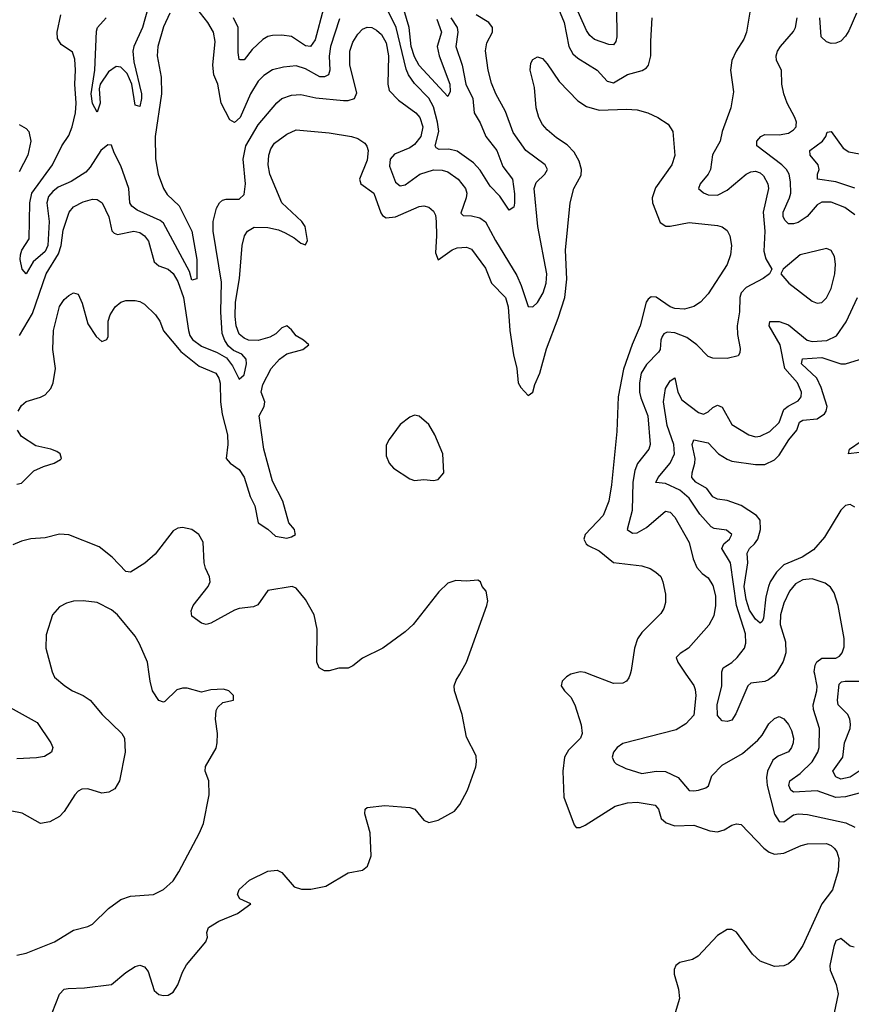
# Model space of a CAD drawing. Header units: inches. Extents: x 1682530 to 1839546, y 640742 to 791647.
# Tile 236 of 256: x 1702102 to 1705615, y 728606 to 732763. Entities that reach past the tile are written whole.
import ezdxf

# ---------------------------------------------------------------- set-up
doc = ezdxf.new("R2010")
doc.units = ezdxf.units.IN
doc.header["$MEASUREMENT"] = 0
doc.layers.add('B7702', color=7, linetype='Continuous')
doc.layers.add('B7703', color=7, linetype='Continuous')

msp = doc.modelspace()

# ---------------------------------------------------------------- linework, layer by layer
at = {"layer": 'B7702', "color": 5}
for points, elevation in [([(1702243.9, 730000), (1702250, 729987.3), (1702293, 729950), (1702324.9, 729930), (1702370.4, 729910), (1702399.5, 729890), (1702450.4, 729830), (1702534, 729750), (1702544.9, 729730), (1702548.2, 729670), (1702524.4, 729550), (1702503.6, 729516.4), (1702478.6, 729501.5), (1702450, 729497.4), (1702390, 729516.4), (1702365.1, 729514.9), (1702350, 729506), (1702335.8, 729490), (1702290, 729419.7), (1702270, 729398.9), (1702230, 729376.9), (1702190, 729369.7), (1702112.4, 729412.4), (1702010, 729432.6)], 640), ([(1702090, 728814.3), (1702130, 728822.3), (1702250, 728870.4), (1702330, 728919.5), (1702390, 728934.4), (1702410, 728944.4), (1702477.6, 729010), (1702530, 729048.7), (1702570, 729063.1), (1702668, 729070), (1702710, 729090.5), (1702750, 729127.7), (1702774.9, 729165.1), (1702862.4, 729330), (1702878.7, 729370), (1702902.9, 729490), (1702900.9, 729550), (1702886, 729590), (1702886.6, 729610), (1702932.5, 729687.5), (1702937, 729710), (1702938, 729750), (1702929.2, 729810), (1702932.9, 729847.1), (1702939, 729861), (1702960.2, 729879.8), (1703006, 729890), (1703006, 729910), (1702986, 729930), (1702963.6, 729936.4), (1702910, 729934), (1702870, 729924), (1702810, 729941.2), (1702790, 729941.2), (1702765.8, 729934.2), (1702715.3, 729884.7), (1702710, 729882), (1702690, 729889), (1702662.9, 729930), (1702652.8, 729970), (1702648.6, 730000)], 640), ([(1702239, 728570), (1702270, 728648.9), (1702290, 728670.2), (1702306.5, 728673.5), (1702375.9, 728675.9), (1702490, 728689.2), (1702550, 728740.9), (1702590, 728766.3), (1702610, 728771.6), (1702630, 728764.4), (1702645.3, 728745.3), (1702670, 728664.4), (1702690, 728647.6), (1702710, 728643.1), (1702730, 728644.9), (1702750, 728658), (1702770, 728688.5), (1702790, 728742.4), (1702807.4, 728772.6), (1702888.4, 728870), (1702895.4, 728890), (1702893, 728910), (1702900.5, 728930), (1702943.2, 728956.8), (1703022, 728990), (1703079, 729030), (1703032, 729052), (1703022, 729070), (1703030, 729090.7), (1703073.2, 729130), (1703150, 729168), (1703190, 729172.7), (1703210, 729162), (1703262.3, 729102.3), (1703292, 729092), (1703331.7, 729091.7), (1703394.7, 729105.3), (1703490, 729160.5), (1703550, 729173), (1703570.9, 729189.1), (1703586.6, 729233.4), (1703582.8, 729330), (1703560.5, 729410), (1703562, 729430), (1703570, 729437.1), (1703644.9, 729444.9), (1703750, 729437.6), (1703770.7, 729430), (1703810, 729382.8), (1703830, 729374), (1703870, 729384), (1703938.3, 729421.7), (1703960.9, 729450), (1703993.6, 729510), (1704029.3, 729609.3), (1704032, 729630), (1704030, 729655.3), (1703990, 729734), (1703971.4, 729830), (1703939.3, 729930), (1703937.6, 729950), (1703945.8, 729974.2), (1703960.8, 730000)], 620), ([(1704429.6, 730000), (1704411.4, 729988.6), (1704394, 729970), (1704389.7, 729950), (1704402.7, 729930), (1704430, 729902.4), (1704447.1, 729870), (1704473.5, 729786.5), (1704478.2, 729750), (1704471, 729729), (1704420.6, 729679.4), (1704403.7, 729650), (1704396.4, 729590), (1704400.9, 729480.9), (1704443.6, 729363.6), (1704452.9, 729352.9), (1704470, 729352.3), (1704490, 729362.9), (1704618, 729442), (1704670, 729457), (1704710, 729459.9), (1704786.8, 729446.8), (1704800.4, 729430), (1704812.1, 729390), (1704832.5, 729372.5), (1704870, 729359.1), (1704950, 729362.5), (1705017.9, 729337.9), (1705050, 729333.6), (1705077.7, 729342.3), (1705110, 729363), (1705130, 729367.8), (1705150, 729365.1), (1705245.7, 729265.7), (1705268.1, 729248.1), (1705290, 729239.8), (1705330, 729244.7), (1705402.8, 729277.2), (1705430, 729284.3), (1705510, 729284.9), (1705530, 729276.3), (1705544, 729264), (1705553.4, 729250), (1705561.6, 729221.6), (1705559.1, 729170), (1705535.1, 729090), (1705489.8, 729030), (1705410, 728854), (1705370, 728795.5), (1705350, 728777.1), (1705330, 728768.2), (1705290, 728766), (1705230, 728788), (1705197.5, 728817.5), (1705130, 728910.4), (1705110, 728921.3), (1705090, 728922), (1705050, 728896.5), (1704967.6, 728810), (1704944.1, 728795.9), (1704890, 728782.6), (1704873.6, 728770), (1704866.5, 728753.5), (1704866.6, 728733.4), (1704885, 728670), (1704888.8, 728631.2), (1704871, 728570)], 580), ([(1704680.6, 730000), (1704675.4, 729984.6), (1704665.2, 729970), (1704650, 729961.6), (1704610, 729960.3), (1704507.6, 730000)], 580), ([(1704916.5, 730000), (1704950, 729951.5), (1704955.6, 729935.6), (1704958.2, 729910), (1704950, 729827.2), (1704916.4, 729790), (1704875.1, 729764.9), (1704650, 729706.7), (1704625.5, 729690), (1704610.8, 729670), (1704605.3, 729650), (1704612.8, 729630), (1704621.9, 729621.9), (1704661.9, 729601.9), (1704730, 729580.2), (1704790.1, 729589.9), (1704830, 729589.4), (1704883, 729563), (1704930, 729509.1), (1704950, 729506.7), (1704970, 729510.5), (1704999.7, 729520.3), (1705010.9, 729529.1), (1705026, 729570), (1705070, 729615), (1705155, 729665), (1705219.3, 729720.7), (1705238, 729742), (1705266.5, 729790), (1705290, 729812.8), (1705310, 729820.5), (1705330, 729811.3), (1705350, 729786.9), (1705361.9, 729761.9), (1705369.9, 729730), (1705369.1, 729710), (1705362.6, 729690), (1705350, 729671.4), (1705306, 729654), (1705283.3, 729636.7), (1705260.6, 729590), (1705256.7, 729563.3), (1705258.8, 729530), (1705290, 729408.5), (1705310, 729378.2), (1705330, 729375.8), (1705370, 729405.6), (1705390, 729410.5), (1705430, 729407.5), (1705591.7, 729371.7), (1705630, 729354)], 560), ([(1705293.2, 730000), (1705287.4, 729992.6), (1705264.8, 729975.2), (1705250, 729968.7), (1705190, 729961.3), (1705177.4, 729950), (1705127.6, 729832.4), (1705110, 729805.1), (1705090, 729800.3), (1705070, 729803.5), (1705050, 729825.6), (1705047.6, 729870), (1705068, 729950), (1705067.7, 730000)], 540), ([(1705690, 729508.2), (1705590, 729481.3), (1705550, 729479.7), (1705470, 729507.2), (1705370, 729501), (1705358.8, 729510), (1705350.5, 729530), (1705355.6, 729550), (1705398.8, 729581.2), (1705448.8, 729630), (1705473.6, 729670), (1705479.3, 729690), (1705480.5, 729770), (1705454.9, 729850), (1705453.5, 729870), (1705469.3, 729930), (1705470.4, 729949.6), (1705460.3, 730000)], 540), ([(1705647.5, 729590), (1705610, 729565.4), (1705570, 729557.2), (1705550, 729566.1), (1705537, 729590), (1705579, 729650), (1705585.6, 729710), (1705609.9, 729770), (1705611, 729789), (1705608.6, 729810), (1705600.2, 729830), (1705558.6, 729870), (1705556.4, 729890), (1705563, 729957), (1705572.8, 729967.2), (1705589.1, 729970.9), (1705670, 729970.8)], 520), ([(1702050, 729865.5), (1702176, 729796), (1702234, 729710), (1702242.3, 729690), (1702236.5, 729670), (1702207.8, 729652.2), (1702173.3, 729646.7), (1702090, 729642.9)], 620), ([(1705627, 728847), (1705610, 728851.1), (1705570, 728883.6), (1705550, 728874), (1705540.7, 728850), (1705523.8, 728770), (1705525.5, 728750), (1705551.4, 728690), (1705559.4, 728650), (1705541.8, 728570)], 560)]:
    msp.add_lwpolyline(points, dxfattribs=dict(at, elevation=elevation))
at = {"layer": 'B7703', "color": 5}
for points, elevation in [([(1704623, 732810), (1704624.7, 732690), (1704619.6, 732670), (1704610, 732656.9), (1704590, 732657.2), (1704530, 732679.6), (1704510, 732696.3), (1704496.3, 732716.3), (1704390, 732957.2)], 540), ([(1704350, 732877.1), (1704401.5, 732750), (1704422, 732650), (1704438.3, 732618.3), (1704459.7, 732599.7), (1704542, 732550), (1704583.1, 732503.1), (1704610, 732496.4), (1704670, 732531.2), (1704731.9, 732548.1), (1704750, 732559.2), (1704758, 732570), (1704768, 732610), (1704767.4, 732672.6), (1704774.3, 732770)], 560), ([(1702643.3, 732810), (1702621.5, 732730), (1702584.7, 732650), (1702579.9, 732630), (1702584, 732584), (1702616.4, 732450), (1702617.4, 732430), (1702610, 732396.2), (1702590, 732402), (1702576.2, 732490), (1702555.9, 732535.9), (1702530, 732562.6), (1702510, 732564.6), (1702477.5, 732542.5), (1702441.8, 732490), (1702438.6, 732470), (1702442.2, 732410), (1702430, 732371.8), (1702410, 732409.2), (1702404, 732450), (1702420.1, 732550), (1702426.2, 732713.8), (1702431.1, 732730), (1702467.6, 732770)], 520), ([(1703453.2, 732766.8), (1703414.4, 732650), (1703409, 732609), (1703412.6, 732550), (1703406.4, 732530), (1703390, 732521.4), (1703370, 732521.8), (1703310, 732555.5), (1703270, 732568.2), (1703217.2, 732562.8), (1703169.6, 732550.4), (1703133.1, 732526.9), (1703110, 732502.6), (1703077.5, 732450), (1703032.9, 732350), (1703010, 732329), (1702990, 732340.5), (1702953.7, 732410), (1702938.9, 732490), (1702922.5, 732530), (1702917.5, 732570), (1702928.1, 732670), (1702920.5, 732710), (1702897.4, 732750), (1702850, 732809.8)], 540), ([(1703385.8, 732810), (1703350, 732677.3), (1703330, 732649.2), (1703310, 732652.2), (1703250, 732691.4), (1703210, 732696.9), (1703170, 732695.2), (1703150, 732690.9), (1703130, 732679.6), (1703083.6, 732636.4), (1703050, 732593.3), (1703033, 732593), (1703030, 732594), (1703024.5, 732624.5), (1703025.3, 732730), (1703006.1, 732770)], 520), ([(1703923.4, 732770), (1703950.6, 732730), (1703953, 732710), (1703944, 732650), (1703971.1, 732570), (1703986.5, 732490), (1704015.7, 732430), (1704021.2, 732370), (1704047.1, 732327.1), (1704070.6, 732270), (1704117.3, 732210), (1704143.2, 732143.2), (1704183.8, 732090), (1704192.3, 732027.7), (1704192.2, 731987.8), (1704189.1, 731970.9), (1704170, 731958), (1704130, 732017.3), (1704090, 732059.8), (1704047.7, 732127.7), (1704018.9, 732158.9), (1703950, 732207.5), (1703915.3, 732215.3), (1703874.1, 732214.1), (1703861.1, 732221.1), (1703857.7, 732230), (1703872, 732290), (1703866.9, 732330), (1703850, 732394.4), (1703830, 732431), (1703770, 732493.1), (1703744, 732530), (1703734.2, 732554.2), (1703692, 732730), (1703652.4, 732810)], 540), ([(1703864.5, 732764.5), (1703883.9, 732710), (1703865.3, 732650), (1703874.1, 732610), (1703919.3, 732490), (1703921.2, 732458.8), (1703910, 732438.7), (1703790, 732569), (1703770, 732606.1), (1703755.6, 732650), (1703747.4, 732730), (1703718.2, 732830)], 520), ([(1705194.5, 732845.5), (1705171.5, 732710), (1705160.3, 732679.7), (1705127.8, 732630), (1705109.8, 732590), (1705104.8, 732550), (1705117.4, 732457.4), (1705105.7, 732390), (1705069.8, 732290), (1705060.4, 732250), (1705028.6, 732191.4), (1705019.9, 732130), (1705009.8, 732110), (1704976.5, 732070), (1704969.8, 732050), (1704991.1, 732031.1), (1705010, 732023.4), (1705050, 732021.8), (1705090, 732042.3), (1705170, 732110.3), (1705190, 732120.1), (1705210, 732123), (1705230, 732116.3), (1705243.6, 732103.6), (1705261.9, 732070), (1705264.7, 732050), (1705242.8, 731950), (1705249.9, 731869.9), (1705245.3, 731785.3), (1705253.7, 731753.7), (1705278.4, 731710), (1705269.6, 731690), (1705243, 731670), (1705170, 731631.5), (1705149.9, 731610), (1705143.8, 731590), (1705142.5, 731530), (1705132.6, 731470), (1705134, 731434), (1705145.6, 731374.4), (1705144, 731356), (1705136.5, 731343.5), (1705090, 731333), (1705030, 731333.7), (1705010, 731340.3), (1704962.3, 731390), (1704920.5, 731420.5), (1704870, 731441), (1704836.9, 731443.1), (1704823.6, 731436.4), (1704815.3, 731424.7), (1704809.9, 731410), (1704806.8, 731370), (1704800.7, 731359.3), (1704750, 731306.8), (1704727.5, 731270), (1704720.3, 731230), (1704720.8, 731190), (1704725.7, 731165.7), (1704754.7, 731090), (1704765.6, 730970), (1704759.1, 730950), (1704711.3, 730888.7), (1704699.8, 730860.2), (1704691.4, 730810), (1704689.4, 730690), (1704668.6, 730610), (1704690, 730594.5), (1704710, 730596.3), (1704750, 730618.5), (1704830, 730688), (1704850, 730684.1), (1704870, 730662.8), (1704930, 730555.8), (1704946.9, 730486.9), (1704962, 730450), (1704984.4, 730424.4), (1705010, 730406), (1705030, 730374.7), (1705041.8, 730330), (1705041.5, 730290), (1705034.2, 730245.8), (1705013.5, 730206.5), (1704926.6, 730110), (1704892.5, 730087.5), (1704875.6, 730070), (1704882, 730050), (1704916.5, 730000)], 560), ([(1702102, 731430), (1702157, 731523), (1702214.6, 731690), (1702266.6, 731773.5), (1702276.9, 731810), (1702286.1, 731873.9), (1702311.2, 731950), (1702330, 731972.9), (1702370, 731993.5), (1702410, 732005), (1702430, 732004.2), (1702450.8, 731990), (1702478.2, 731930), (1702491.8, 731871.8), (1702501.6, 731861.6), (1702515.2, 731855.2), (1702584.7, 731870), (1702610, 731864.7), (1702630, 731849.8), (1702647.1, 731827.1), (1702670, 731741), (1702690, 731724.1), (1702730, 731709), (1702750, 731691.1), (1702770, 731656.8), (1702794.7, 731590), (1702815.2, 731450), (1702820.5, 731430), (1702832, 731412), (1702870, 731384.8), (1702937, 731357), (1702975.5, 731335.5), (1703001.5, 731301.5), (1703030, 731245.1), (1703050, 731263.5), (1703059.8, 731310), (1703058.9, 731330), (1703040.6, 731350), (1703006, 731366), (1702983.8, 731383.8), (1702968.2, 731408.2), (1702958.1, 731438.1), (1702952.5, 731530), (1702954.3, 731654.3), (1702919, 731870), (1702920.2, 731910), (1702933.7, 731966.3), (1702946, 731990), (1702959.5, 732000.5), (1702974.7, 732005.3), (1703030, 732004.4), (1703050, 732024.5), (1703056.8, 732070), (1703046.2, 732173.8), (1703057.7, 732230), (1703110, 732318.6), (1703188.2, 732411.8), (1703209.1, 732430), (1703250, 732443.9), (1703290, 732447.4), (1703352.7, 732432.7), (1703470, 732421.2), (1703490, 732420.9), (1703516, 732430), (1703526.5, 732453.5), (1703496.2, 732570), (1703496.9, 732630), (1703510, 732667.4), (1703530, 732701.6), (1703550, 732723.2), (1703570, 732731.1), (1703590, 732729.3), (1703610, 732719), (1703630, 732700.2), (1703650, 732664.2), (1703660.3, 732610), (1703657, 732490), (1703663.5, 732463.5), (1703702.2, 732422.2), (1703775, 732370), (1703792.1, 732350), (1703805.2, 732310), (1703797.3, 732270), (1703770, 732235.7), (1703750, 732222.2), (1703685.5, 732194.5), (1703666.7, 732173.3), (1703664.8, 732144.8), (1703690, 732076.8), (1703710, 732061.2), (1703730, 732065.8), (1703793, 732110), (1703850, 732129.3), (1703887.2, 732127.2), (1703910, 732119.9), (1703955, 732090), (1703984.7, 732050), (1703991.1, 732030), (1703988.6, 732010), (1703965.6, 731945.6), (1703975.6, 731935.6), (1704010, 731934.3), (1704045.6, 731925.6), (1704070, 731909.8), (1704111.8, 731830), (1704202.1, 731682.1), (1704220.9, 731640.9), (1704250, 731551.3), (1704270, 731551.1), (1704290, 731568.4), (1704313.2, 731610), (1704325.8, 731650), (1704328.6, 731690), (1704290.6, 731890), (1704275.7, 732050), (1704284.2, 732075.8), (1704320.2, 732110), (1704330.9, 732130), (1704322.2, 732150), (1704240.6, 732210), (1704186.5, 732286.5), (1704154.3, 732374.3), (1704113.9, 732450), (1704095.2, 732495.2), (1704080.9, 732550), (1704069.5, 732630.5), (1704075.4, 732664.6), (1704099.4, 732710), (1704099, 732730), (1704084.5, 732750), (1704030, 732782.6)], 560), ([(1702737.1, 732790), (1702710, 732732), (1702686.4, 732650), (1702683, 732610), (1702699.5, 732519.5), (1702701.7, 732450), (1702675.2, 732270), (1702675.7, 732175.7), (1702687.5, 732110), (1702709.3, 732049.3), (1702724.9, 732024.9), (1702776.4, 731976.4), (1702829.1, 731870), (1702850.1, 731750), (1702850, 731668), (1702830, 731662.4), (1702819.8, 731699.8), (1702710, 731903.4), (1702695.4, 731915.4), (1702598.4, 731958.4), (1702575.7, 731975.7), (1702567.3, 731990), (1702562.7, 732050), (1702530, 732146.2), (1702501.1, 732201.1), (1702490, 732232.6), (1702474.8, 732234.8), (1702445, 732210), (1702400.4, 732139.6), (1702381.3, 732118.7), (1702320.2, 732079.8), (1702264.7, 732055.3), (1702242, 732038), (1702224, 732016), (1702216.7, 731990), (1702227.4, 731910), (1702221, 731810), (1702210, 731783.6), (1702159.7, 731740.3), (1702130, 731689.6), (1702113, 731710), (1702104.3, 731750), (1702105.7, 731770), (1702111.6, 731790), (1702142.4, 731837.6), (1702145.6, 731990), (1702153.1, 732030), (1702241.6, 732150), (1702280.6, 732230), (1702310, 732274), (1702323.9, 732310), (1702338.1, 732370), (1702341, 732410), (1702334.7, 732490), (1702338.2, 732550), (1702335.4, 732595.4), (1702325.8, 732625.8), (1702278.1, 732658.1), (1702262.7, 732682.7), (1702260.9, 732710), (1702276.5, 732783.5)], 540), ([(1705630, 731938.2), (1705587.4, 731970), (1705530, 731992.7), (1705490, 731992.7), (1705470, 731981.7), (1705427.6, 731932.4), (1705390, 731906.2), (1705370, 731900.2), (1705350, 731900.9), (1705334.8, 731914.8), (1705326.7, 731930), (1705327.3, 731950), (1705354.2, 732010), (1705358.7, 732030), (1705358.4, 732078.4), (1705352.9, 732110), (1705341.1, 732130), (1705321.3, 732150), (1705215.1, 732230), (1705216.4, 732250), (1705233, 732270), (1705250, 732277.3), (1705310, 732276.4), (1705350, 732284.1), (1705370, 732297.3), (1705381.4, 732310), (1705382.4, 732317.6), (1705383.5, 732330), (1705375.7, 732350), (1705343.5, 732410), (1705329.8, 732449.8), (1705321.8, 732490), (1705319.7, 732550), (1705299.3, 732590), (1705296.8, 732610), (1705302.6, 732630), (1705315.4, 732650), (1705370, 732712.6), (1705379, 732730), (1705386.2, 732770)], 540), ([(1705636.8, 732790), (1705604.9, 732715.1), (1705590, 732692.6), (1705570, 732672.4), (1705550, 732663.1), (1705530, 732662.7), (1705510, 732668.6), (1705487.9, 732690), (1705482.2, 732770)], 520), ([(1702096.5, 731110), (1702110, 731134.3), (1702130, 731150.9), (1702190, 731168.6), (1702210, 731179.2), (1702233.6, 731206.4), (1702244.2, 731230), (1702253.6, 731290), (1702241.8, 731370), (1702244.6, 731450), (1702270, 731551.3), (1702290, 731581.7), (1702310, 731598), (1702330, 731609.6), (1702350, 731603.7), (1702365.9, 731565.9), (1702390, 731479.3), (1702424.7, 731424.7), (1702450, 731404.5), (1702470, 731412.3), (1702475.4, 731424.6), (1702476.3, 731490), (1702484, 731516), (1702505, 731550), (1702530, 731570.4), (1702550, 731576.7), (1702590, 731577.6), (1702610, 731572.8), (1702630, 731561.5), (1702676.1, 731516.1), (1702694, 731490), (1702710, 731449.7), (1702782.5, 731362.5), (1702860.1, 731300.1), (1702931.4, 731270), (1702943.4, 731250), (1702948.9, 731228.9), (1702950.8, 731150), (1702957.6, 731097.7), (1702979.4, 731010), (1702981.3, 730970), (1702975, 730910), (1702990.8, 730890), (1703030, 730863.4), (1703050, 730831.8), (1703076.4, 730750), (1703096.2, 730710), (1703110, 730638.4), (1703150, 730612.3), (1703183, 730583), (1703230, 730573.5), (1703250, 730579.3), (1703267, 730590), (1703266.4, 730593.6), (1703262.8, 730610), (1703239, 730639), (1703214, 730730), (1703170, 730814.3), (1703133.4, 730950), (1703113.2, 731090), (1703134.4, 731130), (1703138.2, 731150), (1703122.1, 731190), (1703130, 731222), (1703164.1, 731290), (1703199.4, 731330), (1703230, 731351.4), (1703298, 731370), (1703323.8, 731390), (1703301.3, 731410), (1703270, 731427.8), (1703250, 731454), (1703230, 731470.2), (1703210, 731461.4), (1703184, 731436), (1703158.2, 731421.8), (1703110, 731409), (1703069.1, 731410), (1703050, 731418), (1703030, 731435), (1703017.1, 731470), (1703012.9, 731510), (1703014, 731570), (1703031.3, 731670), (1703041.7, 731810), (1703051.6, 731850), (1703064.6, 731870), (1703093.2, 731886.8), (1703150, 731885.6), (1703195.1, 731875.1), (1703223, 731863), (1703261.8, 731841.8), (1703290, 731819.8), (1703310, 731812), (1703318.5, 731830), (1703308.1, 731890), (1703293.4, 731910), (1703209.5, 731990), (1703159.2, 732110), (1703151.9, 732150), (1703155.3, 732190), (1703162.9, 732217.1), (1703179.2, 732240.8), (1703230, 732279.9), (1703270, 732297.9), (1703410, 732284.5), (1703504, 732270), (1703530, 732261.5), (1703560.7, 732240.7), (1703569, 732229), (1703573.6, 732210), (1703569.9, 732170), (1703537.7, 732090), (1703542.9, 732070), (1703597.5, 732030), (1703627.1, 731947.1), (1703635.3, 731935.3), (1703650, 731925.8), (1703690, 731930.5), (1703790, 731973.6), (1703810, 731976.5), (1703830, 731971.6), (1703850, 731954.2), (1703857.9, 731937.9), (1703861.4, 731910), (1703863.3, 731850), (1703858.4, 731778.4), (1703869.2, 731749.2), (1703928.8, 731791.2), (1703950, 731799.6), (1703990, 731802.5), (1704010, 731794.2), (1704070, 731714.2), (1704094.9, 731650), (1704153.6, 731590), (1704165.8, 731550), (1704172.7, 731450), (1704188.2, 731348.2), (1704202.3, 731290), (1704208.1, 731230), (1704218.3, 731210), (1704250, 731176.3), (1704270.2, 731190), (1704278.1, 731221.9), (1704298.6, 731270), (1704326.9, 731373.1), (1704377.2, 731502.8), (1704404.9, 731590), (1704412.8, 731667.2), (1704407.9, 731790), (1704427, 731990), (1704443.2, 732050), (1704473.6, 732106.4), (1704475.4, 732130), (1704464.9, 732164.9), (1704444, 732204), (1704414.4, 732234.4), (1704370, 732263.2), (1704330, 732297.6), (1704310, 732320.8), (1704294.3, 732350), (1704283.5, 732390), (1704276, 732476), (1704258, 732550), (1704261.1, 732578.9), (1704270, 732594), (1704290, 732606), (1704310, 732598.4), (1704330, 732576.9), (1704381.5, 732501.5), (1704460.2, 732420.2), (1704495.9, 732395.9), (1704550, 732381), (1704665.5, 732385.5), (1704710, 732382.4), (1704755.1, 732370), (1704797.2, 732350), (1704841.6, 732321.6), (1704860.5, 732290), (1704869.7, 732189.7), (1704856.5, 732150), (1704788, 732052.1), (1704773.1, 732010), (1704775.4, 731990), (1704807.1, 731907.1), (1704831, 731891), (1704850, 731890.9), (1704930, 731907), (1705050, 731894.2), (1705070, 731888.3), (1705090, 731873), (1705101.4, 731850), (1705108.2, 731810), (1705104.7, 731770), (1705090, 731728.9), (1705010, 731604.9), (1704977.2, 731570), (1704950, 731551.3), (1704910, 731540.6), (1704870, 731543.8), (1704850, 731550.2), (1704790, 731591.6), (1704770, 731593.1), (1704757.3, 731582.7), (1704748.3, 731570), (1704722.8, 731470), (1704688.6, 731391.4), (1704652, 731288), (1704629.9, 731170), (1704624.8, 731024.8), (1704601.4, 730798.6), (1704590.4, 730729.6), (1704567.4, 730670), (1704491.3, 730590), (1704485.7, 730570), (1704495.5, 730550), (1704503.5, 730543.5), (1704550, 730520.2), (1704610, 730471.3), (1704730, 730457.3), (1704765.2, 730445.2), (1704789.5, 730430), (1704810, 730411.6), (1704819.1, 730390), (1704830, 730338), (1704830, 730302), (1704822.9, 730277.1), (1704810, 730255.5), (1704730, 730175.3), (1704711.2, 730148.8), (1704698.4, 730110), (1704685.4, 730014.6), (1704680.6, 730000)], 580), ([(1702099.6, 732319.6), (1702130, 732302.6), (1702141.7, 732290), (1702149.8, 732249.8), (1702136.5, 732190), (1702099.6, 732120.4)], 560), ([(1705630, 732051), (1705550, 732078.3), (1705471.6, 732090), (1705471.6, 732110), (1705479.4, 732130), (1705475.2, 732150), (1705441.2, 732190), (1705439.8, 732210), (1705493.3, 732250), (1705507.6, 732270), (1705512.3, 732287.7), (1705529.3, 732290.7), (1705580.4, 732220.4), (1705604.3, 732204.3), (1705650, 732196.2)], 520), ([(1705067.7, 730000), (1705067.6, 730010), (1705073, 730027), (1705110, 730049.6), (1705132.7, 730070), (1705163.6, 730110), (1705169.9, 730130), (1705167.9, 730170), (1705130.4, 730290), (1705105.1, 730470), (1705068.1, 730530), (1705076.2, 730550), (1705100.9, 730570), (1705110.8, 730590), (1705087.4, 730607.4), (1705035.2, 730615.2), (1705022.4, 730622.4), (1704974.9, 730674.9), (1704930, 730742.8), (1704890, 730776), (1704830, 730804.9), (1704789, 730809), (1704798.5, 730830), (1704850, 730891.1), (1704867.9, 730930), (1704865, 730970), (1704837.7, 731050), (1704822.2, 731150), (1704830, 731205.5), (1704850, 731237.7), (1704870, 731250.3), (1704881.4, 731190), (1704898.5, 731158.5), (1704970, 731104.8), (1704990, 731097.8), (1705010, 731106.8), (1705030, 731125.7), (1705050, 731136), (1705070, 731127.1), (1705110, 731054), (1705182, 731010), (1705210, 731002.3), (1705230, 731003.8), (1705270, 731023.5), (1705310, 731062.8), (1705330, 731117), (1705348.2, 731131.8), (1705390, 731153), (1705402.3, 731170), (1705403.8, 731190), (1705387.2, 731230), (1705334.6, 731290), (1705313.8, 731390), (1705267.3, 731470), (1705270.9, 731489.1), (1705310, 731488.2), (1705350, 731474.5), (1705428.8, 731410), (1705450, 731404.3), (1705511.7, 731408.3), (1705552.4, 731427.6), (1705593.1, 731486.9), (1705641.1, 731590)], 540), ([(1705630, 730704.4), (1705610, 730715.8), (1705590, 730711.5), (1705570, 730691.5), (1705502.1, 730577.9), (1705455.4, 730524.6), (1705406.5, 730493.5), (1705330, 730461.7), (1705298.7, 730430), (1705272.5, 730390), (1705264.9, 730370), (1705254, 730326), (1705244.4, 730235.6), (1705238.3, 730221.7), (1705230, 730215.7), (1705210, 730231.5), (1705184.8, 730270), (1705170, 730315.6), (1705162.8, 730370), (1705178.4, 730470), (1705175, 730510), (1705185, 730530), (1705206.3, 730550), (1705219.5, 730570), (1705231.7, 730610), (1705229.2, 730650), (1705215, 730670), (1705150, 730711.5), (1705090, 730733.4), (1705050, 730738), (1705030, 730749), (1705004, 730784), (1704958, 730810), (1704941.1, 730830), (1704942.3, 730850), (1704954.1, 730890), (1704954.6, 730910), (1704942.6, 730970), (1704950, 730988.8), (1705010, 730975.7), (1705053.9, 730930), (1705090, 730906.7), (1705110, 730899.2), (1705210, 730884.2), (1705250, 730885.5), (1705290, 730905), (1705310, 730923.8), (1705350.8, 730989.2), (1705384.8, 731030), (1705396.2, 731063.8), (1705410, 731071.7), (1705470, 731078.3), (1705500.9, 731099.1), (1705509.1, 731110), (1705512.5, 731130), (1705488.1, 731210), (1705468.6, 731250), (1705403.9, 731310), (1705408.5, 731331.5), (1705490, 731336.8), (1705570, 731309.7), (1705590, 731310.1), (1705650, 731328.1)], 520), ([(1702090, 730801.4), (1702110, 730806), (1702162.1, 730857.9), (1702203, 730877), (1702248.7, 730890), (1702274.5, 730905.5), (1702279.6, 730910), (1702273.8, 730930), (1702259.8, 730939.8), (1702234, 730950), (1702170, 730963.8), (1702110, 731003.6), (1702092.9, 731030)], 580), ([(1705650, 730936.1), (1705602.7, 730930), (1705607.1, 730950), (1705656.7, 730983.3)], 480), ([(1703960.8, 730000), (1703989.7, 730050), (1704075.6, 730290), (1704079.5, 730310), (1704073.2, 730350), (1704055.3, 730370), (1704048, 730390), (1704037.2, 730397.2), (1703990, 730392.7), (1703944.5, 730395.5), (1703910, 730384), (1703873.2, 730346.8), (1703764, 730210), (1703730, 730178), (1703636.3, 730110), (1703550, 730066.9), (1703510, 730034.3), (1703490, 730025.4), (1703450, 730025.1), (1703410, 730014), (1703390, 730014.3), (1703367.2, 730027.2), (1703358, 730050), (1703358.8, 730190), (1703345.8, 730250), (1703310, 730315.1), (1703270, 730362.4), (1703253.2, 730370), (1703150, 730352.6), (1703107.8, 730292.2), (1703090, 730283.8), (1703030, 730276.5), (1703010, 730269.8), (1702910, 730214.4), (1702890, 730209.8), (1702870, 730215.6), (1702830, 730244.7), (1702826.8, 730266.8), (1702835.7, 730290), (1702898.9, 730370), (1702906.8, 730390), (1702904.5, 730410), (1702887.1, 730447.1), (1702881.6, 730470), (1702877.6, 730557.6), (1702858.4, 730590), (1702829.8, 730609.8), (1702790, 730618.9), (1702770, 730616.3), (1702750, 730604.2), (1702674, 730506), (1702631.4, 730468.6), (1702570, 730430.8), (1702550, 730432.9), (1702493.2, 730493.2), (1702437.4, 730537.4), (1702310, 730587.7), (1702270, 730590.8), (1702210, 730575.3), (1702150, 730570.8), (1702110, 730561.8), (1702073.6, 730546.4)], 620), ([(1705460.3, 730000), (1705458.4, 730010), (1705461.9, 730038.1), (1705468.7, 730051.3), (1705490, 730067.5), (1705550, 730067.7), (1705564.7, 730075.3), (1705576.5, 730090), (1705584.2, 730115.8), (1705584.2, 730150), (1705559.3, 730290), (1705542.8, 730342.8), (1705526.8, 730366.8), (1705504.6, 730384.6), (1705450, 730402), (1705410, 730398.3), (1705378.7, 730381.3), (1705353, 730350), (1705330, 730299.2), (1705315.7, 730250), (1705313.8, 730210), (1705336.9, 730136.9), (1705337.8, 730090), (1705326.6, 730053.4), (1705301, 730010), (1705293.2, 730000)], 540), ([(1702648.6, 730000), (1702641.7, 730050), (1702608.5, 730128.5), (1702590, 730160.9), (1702515.1, 730250), (1702490, 730271), (1702430, 730302), (1702370, 730309.6), (1702330, 730307.3), (1702300.7, 730299.3), (1702270, 730283.7), (1702241.6, 730250), (1702213.8, 730166.2), (1702212.4, 730110), (1702239.1, 730010), (1702243.9, 730000)], 640), ([(1704507.6, 730000), (1704490, 730006.8), (1704470, 730009.3), (1704430, 730000.2), (1704429.6, 730000)], 580)]:
    msp.add_lwpolyline(points, dxfattribs=dict(at, elevation=elevation))
for points, elevation in [([(1705510, 731796.9), (1705399.3, 731770), (1705327.3, 731710), (1705317.3, 731690), (1705350.5, 731650), (1705450, 731574.6), (1705470, 731565.5), (1705490, 731569.1), (1705510, 731588.9), (1705530, 731628.4), (1705545.8, 731690), (1705548.2, 731730), (1705543.3, 731763.3), (1705530, 731787.8)], 560), ([(1703770, 731093.2), (1703750, 731084), (1703710, 731054), (1703662.8, 730990), (1703650, 730966), (1703650, 730922), (1703662.8, 730890), (1703681, 730870), (1703750, 730824), (1703770, 730817.3), (1703810, 730821), (1703850, 730818), (1703870, 730822), (1703893.2, 730850), (1703889.2, 730930), (1703856, 731010), (1703830, 731054), (1703790, 731089)], 620)]:
    msp.add_lwpolyline(points, close=True, dxfattribs=dict(at, elevation=elevation))

doc.saveas('drawing.dxf')
